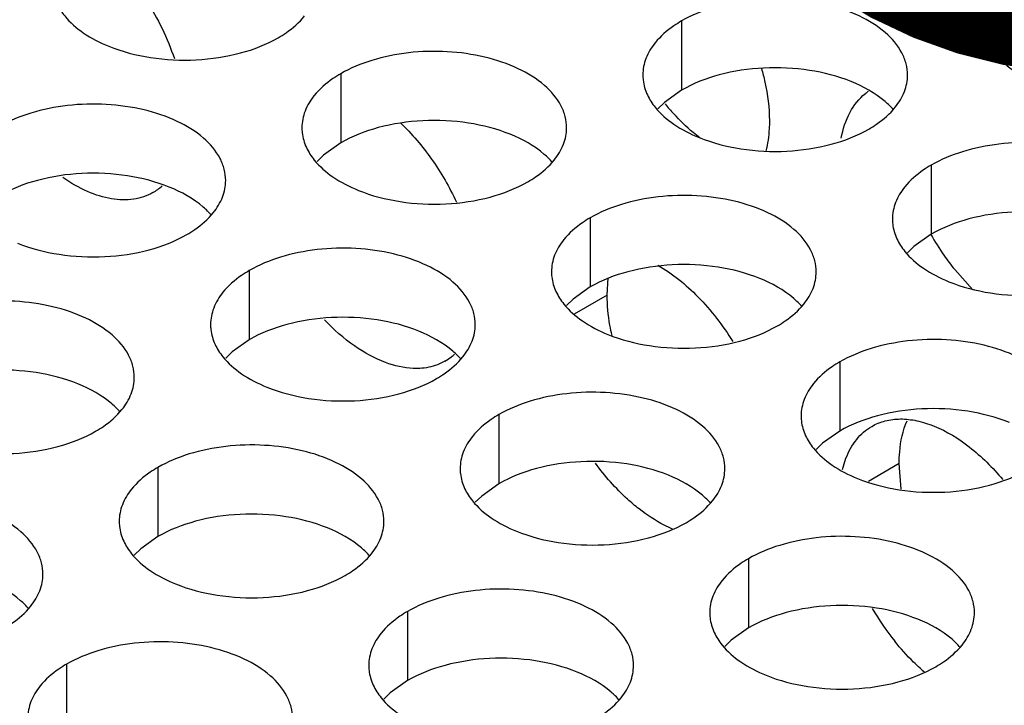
# Model space of a CAD drawing. Header units: inches. Extents: x 0 to 34, y 0 to 22.
# Tile 145 of 155: x 18.564 to 18.75, y 19.341 to 19.471. Entities that reach past the tile are written whole.
import ezdxf

# ---------------------------------------------------------------- set-up
doc = ezdxf.new("R2010")
doc.units = ezdxf.units.IN
doc.header["$LTSCALE"] = 1.87
doc.header["$MEASUREMENT"] = 0
doc.layers.get('0').update_dxf_attribs({"linetype": 'CONTINUOUS'})
doc.layers.add('02___PRT_ALL_AXES', color=7, linetype='CONTINUOUS')
doc.layers.add('DETAIL', color=7, linetype='CONTINUOUS')
doc.styles.get("Standard").update_dxf_attribs({"font": 'txt', "width": 0.8})
doc.dimstyles.get("Standard").update_dxf_attribs({"dimtxt": 0.125, "dimasz": 0.18, "dimexe": 0.18, "dimexo": 0.0625, "dimgap": 0.09, "dimtad": 0, "dimtih": 1, "dimtoh": 1, "dimdec": 3, "dimzin": 4, "dimdsep": 46, "dimtxsty": 'STANDARD', "dimblk": '_FILLED', "dimblk1": '_FILLED', "dimblk2": '_FILLED', "dimcen": 0.09, "dimadec": 0, "dimazin": 0, "dimtol": 1, "dimtp": 0.01, "dimtm": 0.01, "dimtfac": 1, "dimtdec": 3, "dimtofl": 0, "dimtmove": 0, "dimatfit": 3, "dimldrblk": '_FILLED', "dimfxl": 1, "dimtolj": 1, "dimtzin": 4, "dimarcsym": 0})

# ---------------------------------------------------------------- blocks, each defined once
blk = doc.blocks.new('_FILLED')
at = {"color": 0, "linetype": 'BYBLOCK'}
blk.add_solid([(0, 0), (-1, 0.1736111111), (-1, -0.1736111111)], dxfattribs=at)

msp = doc.modelspace()

# ---------------------------------------------------------------- linework, layer by layer
at = {"layer": '02___PRT_ALL_AXES', "color": 7, "linetype": 'CONTINUOUS'}
for p, q in [((18.6889257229, 19.4703762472), (18.6889257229, 19.4573127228)), ((18.7500666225, 19.4649588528), (18.7488552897, 19.4637682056)), ((18.6245306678, 19.4604136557), (18.6245306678, 19.4473501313)), ((18.6889257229, 19.4573127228), (18.6856715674, 19.4549962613)), ((18.6856715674, 19.4549962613), (18.6844602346, 19.453805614)), ((18.6245306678, 19.4473501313), (18.6212765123, 19.4450336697)), ((18.6212765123, 19.4450336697), (18.6200651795, 19.4438430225)), ((18.736066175, 19.443157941), (18.736066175, 19.4300944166)), ((18.6716711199, 19.4331953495), (18.6716711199, 19.420131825)), ((18.736066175, 19.4300944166), (18.7328120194, 19.427777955)), ((18.7328120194, 19.427777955), (18.7316006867, 19.4265873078)), ((18.6072760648, 19.423232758), (18.6072760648, 19.4101692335)), ((18.7439421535, 19.419592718), (18.7405113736, 19.4234057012)), ((18.6748682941, 19.4185993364), (18.6750742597, 19.4218527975)), ((18.6716711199, 19.420131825), (18.6684169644, 19.4178153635)), ((18.6684169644, 19.4178153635), (18.6672056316, 19.4166247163)), ((18.6748682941, 19.4185993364), (18.6686348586, 19.4150002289)), ((18.6072760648, 19.4101692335), (18.6040219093, 19.407852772)), ((18.6040219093, 19.407852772), (18.6028105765, 19.4066621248)), ((18.718811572, 19.4059770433), (18.718811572, 19.3929135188)), ((18.6544165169, 19.3960144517), (18.6544165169, 19.3829509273)), ((18.718811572, 19.3929135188), (18.7155574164, 19.3905970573)), ((18.7155574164, 19.3905970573), (18.7143460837, 19.3894064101)), ((18.5900214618, 19.3860518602), (18.5900214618, 19.3729883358)), ((18.730022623, 19.3867539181), (18.7242023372, 19.383393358)), ((18.7304111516, 19.3819005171), (18.730022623, 19.3867539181)), ((18.6544165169, 19.3829509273), (18.6511623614, 19.3806344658)), ((18.6511623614, 19.3806344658), (18.6499510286, 19.3794438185)), ((18.5900214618, 19.3729883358), (18.5867673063, 19.3706718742)), ((18.5867673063, 19.3706718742), (18.5855559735, 19.369481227)), ((18.701556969, 19.3687961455), (18.701556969, 19.3557326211)), ((18.6371619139, 19.358833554), (18.6371619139, 19.3457700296)), ((18.701556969, 19.3557326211), (18.6983028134, 19.3534161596)), ((18.6983028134, 19.3534161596), (18.6970914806, 19.3522255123)), ((18.5727668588, 19.3488709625), (18.5727668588, 19.335807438)), ((18.6371619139, 19.3457700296), (18.6339077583, 19.343453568)), ((18.6339077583, 19.343453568), (18.6326964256, 19.3422629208))]:
    msp.add_line(p, q, dxfattribs=at)
at = {"layer": '02___PRT_ALL_AXES', "color": 3, "linetype": 'CONTINUOUS'}
msp.add_line((18.7193177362, 19.3856558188), (18.7199740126, 19.3877754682), dxfattribs=at)
for centre, radius, start, end in [((18.7298375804, 19.4488476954), 0.0099725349, 124.4672927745, 128.5941330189), ((18.584034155, 19.4466485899), 0.0100403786, 300.0826381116, 312.4717160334), ((18.6392382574, 19.4147321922), 0.0099540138, 300.0395205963, 308.5933161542), ((18.6390864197, 19.4149191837), 0.0101948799, 308.6047371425, 313.0062833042), ((18.7682771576, 19.3845499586), 0.050107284, 210.134422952, 218.7470783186), ((18.7600470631, 19.3769205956), 0.038863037, 227.8438569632, 229.5011645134)]:
    msp.add_arc(centre, radius, start, end, dxfattribs=at)
at = {"layer": '02___PRT_ALL_AXES', "color": 7, "linetype": 'CONTINUOUS'}
for centre, radius, start, end in [((18.7210981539, 19.4839328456), 0.0458261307, 219.6239936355, 222.7283302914), ((18.7806254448, 19.4554405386), 0.0513402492, 209.6447620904, 214.8116793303), ((18.7786405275, 19.4540392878), 0.0489106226, 214.7913882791, 218.7789655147)]:
    msp.add_arc(centre, radius, start, end, dxfattribs=at)
at = {"layer": '02___PRT_ALL_AXES', "color": 3, "linetype": 'CONTINUOUS'}
for points, knots in [([(18.5854218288, 19.4776614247), (18.5862534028, 19.4765745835), (18.5893849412, 19.4721049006), (18.5918130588, 19.4671348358), (18.5931173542, 19.4632611)], [0, 0, 0, 0, 0.250825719, 1, 1, 1, 1]), ([(18.7483407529, 19.4762323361), (18.7476180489, 19.475338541), (18.7464425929, 19.4734224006), (18.7459997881, 19.4711997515), (18.7459993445, 19.470141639)], [0, 0, 0, 0, 0.520681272, 1, 1, 1, 1]), ([(18.5709197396, 19.4736891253), (18.571311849, 19.4728439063), (18.5726911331, 19.4707126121), (18.5760021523, 19.4678385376), (18.5790462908, 19.4662810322), (18.5807284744, 19.465600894)], [0, 0, 0, 0, 0.2155021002, 0.5803308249, 1, 1, 1, 1]), ([(18.7316024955, 19.4601597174), (18.7316027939, 19.4608716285), (18.7314143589, 19.4623308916), (18.7302635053, 19.4652418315), (18.7273395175, 19.4686030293), (18.7223189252, 19.4716524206), (18.7160512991, 19.4737522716), (18.7090245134, 19.4747381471), (18.7017985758, 19.4745414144), (18.6949682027, 19.4731731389), (18.6907762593, 19.4714447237), (18.6889257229, 19.4703762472)], [0, 0, 0, 0, 0.0428834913, 0.0875237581, 0.1869142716, 0.3042190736, 0.4379395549, 0.5823561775, 0.7295584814, 0.8712822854, 1, 1, 1, 1]), ([(18.6127455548, 19.4672182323), (18.6132466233, 19.4675075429), (18.6150724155, 19.4686552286), (18.6167325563, 19.4700966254), (18.61772558, 19.4713247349)], [0, 0, 0, 0, 0.2681225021, 1, 1, 1, 1]), ([(18.6889257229, 19.4703762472), (18.6884246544, 19.4700869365), (18.6865988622, 19.4689392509), (18.6849387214, 19.4674978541), (18.6839456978, 19.4662697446)], [0, 0, 0, 0, 0.2681225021, 1, 1, 1, 1]), ([(18.7459993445, 19.470141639), (18.7459992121, 19.469825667), (18.7460709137, 19.4685397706), (18.746441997, 19.4672761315), (18.7468503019, 19.4663960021)], [0, 0, 0, 0, 0.2456633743, 1, 1, 1, 1]), ([(18.5807284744, 19.465600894), (18.5832468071, 19.464582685), (18.5887294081, 19.4631715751), (18.5972023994, 19.4627625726), (18.6054363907, 19.4639816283), (18.6105310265, 19.4659395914), (18.6127455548, 19.4672182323)], [0, 0, 0, 0, 0.2471885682, 0.5098846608, 0.7673009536, 1, 1, 1, 1]), ([(18.6839456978, 19.4662697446), (18.6832229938, 19.4653759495), (18.6820475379, 19.4634598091), (18.6816047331, 19.46123716), (18.6816042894, 19.4601790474)], [0, 0, 0, 0, 0.520681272, 1, 1, 1, 1]), ([(18.7468503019, 19.4663960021), (18.7472424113, 19.4655507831), (18.7486216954, 19.463419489), (18.7519327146, 19.4605454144), (18.754976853, 19.4589879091), (18.7566590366, 19.4583077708)], [0, 0, 0, 0, 0.2155021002, 0.5803308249, 1, 1, 1, 1]), ([(18.6672074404, 19.4501971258), (18.6672077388, 19.4509090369), (18.6670193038, 19.4523683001), (18.6658684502, 19.45527924), (18.6629444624, 19.4586404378), (18.6579238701, 19.461689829), (18.651656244, 19.4637896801), (18.6446294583, 19.4647755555), (18.6374035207, 19.4645788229), (18.6305731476, 19.4632105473), (18.6263812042, 19.4614821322), (18.6245306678, 19.4604136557)], [0, 0, 0, 0, 0.0428834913, 0.0875237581, 0.1869142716, 0.3042190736, 0.4379395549, 0.5823561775, 0.7295584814, 0.8712822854, 1, 1, 1, 1]), ([(18.6245306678, 19.4604136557), (18.6240295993, 19.460124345), (18.6222038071, 19.4589766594), (18.6205436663, 19.4575352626), (18.6195506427, 19.4563071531)], [0, 0, 0, 0, 0.2681225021, 1, 1, 1, 1]), ([(18.6816042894, 19.4601790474), (18.681604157, 19.4598630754), (18.6816758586, 19.4585771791), (18.6820469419, 19.45731354), (18.6824552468, 19.4564334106)], [0, 0, 0, 0, 0.2456633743, 1, 1, 1, 1]), ([(18.7040079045, 19.4613945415), (18.7042519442, 19.4605492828), (18.7050768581, 19.4573210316), (18.7055095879, 19.4539803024), (18.7055095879, 19.4515273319)], [0, 0, 0, 0, 0.2639807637, 1, 1, 1, 1]), ([(18.7292610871, 19.4540690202), (18.7299837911, 19.4549628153), (18.731159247, 19.4568789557), (18.7316020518, 19.4591016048), (18.7316024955, 19.4601597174)], [0, 0, 0, 0, 0.520681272, 1, 1, 1, 1]), ([(18.6195506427, 19.4563071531), (18.6188279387, 19.455413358), (18.6176524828, 19.4534972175), (18.617209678, 19.4512745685), (18.6172092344, 19.4502164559)], [0, 0, 0, 0, 0.520681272, 1, 1, 1, 1]), ([(18.6824552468, 19.4564334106), (18.6828473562, 19.4555881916), (18.6842266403, 19.4534568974), (18.6875376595, 19.4505828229), (18.690581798, 19.4490253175), (18.6922639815, 19.4483451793)], [0, 0, 0, 0, 0.2155021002, 0.5803308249, 1, 1, 1, 1]), ([(18.7190829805, 19.4482326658), (18.7193928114, 19.4499277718), (18.7203655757, 19.453074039), (18.7224337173, 19.4556979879), (18.7236167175, 19.4566420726)], [0, 0, 0, 0, 0.5323868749, 1, 1, 1, 1]), ([(18.6028123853, 19.4402345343), (18.6028126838, 19.4409464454), (18.6026242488, 19.4424057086), (18.6014733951, 19.4453166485), (18.5985494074, 19.4486778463), (18.593528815, 19.4517272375), (18.5872611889, 19.4538270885), (18.5802344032, 19.454812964), (18.5730084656, 19.4546162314), (18.5661780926, 19.4532479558), (18.5619861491, 19.4515195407), (18.5601356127, 19.4504510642)], [0, 0, 0, 0, 0.0428834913, 0.0875237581, 0.1869142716, 0.3042190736, 0.4379395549, 0.5823561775, 0.7295584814, 0.8712822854, 1, 1, 1, 1]), ([(18.724281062, 19.4499625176), (18.7247821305, 19.4502518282), (18.7266079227, 19.4513995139), (18.7282680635, 19.4528409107), (18.7292610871, 19.4540690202)], [0, 0, 0, 0, 0.2681225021, 1, 1, 1, 1]), ([(18.635814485, 19.4511364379), (18.6380035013, 19.4490571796), (18.642003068, 19.4443412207), (18.6450857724, 19.4389894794), (18.6463879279, 19.4361539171)], [0, 0, 0, 0, 0.4917633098, 1, 1, 1, 1]), ([(18.7055095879, 19.4515273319), (18.7055095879, 19.4510206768), (18.7054560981, 19.4490929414), (18.7051826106, 19.4471665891), (18.704824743, 19.4457902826)], [0, 0, 0, 0, 0.2626888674, 1, 1, 1, 1]), ([(18.6172092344, 19.4502164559), (18.6172091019, 19.4499004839), (18.6172808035, 19.4486145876), (18.6176518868, 19.4473509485), (18.6180601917, 19.446470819)], [0, 0, 0, 0, 0.2456633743, 1, 1, 1, 1]), ([(18.664866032, 19.4441064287), (18.665588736, 19.4450002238), (18.666764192, 19.4469163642), (18.6672069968, 19.4491390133), (18.6672074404, 19.4501971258)], [0, 0, 0, 0, 0.520681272, 1, 1, 1, 1]), ([(18.6922639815, 19.4483451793), (18.6947823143, 19.4473269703), (18.7002649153, 19.4459158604), (18.7087379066, 19.4455068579), (18.7169718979, 19.4467259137), (18.7220665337, 19.4486838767), (18.724281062, 19.4499625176)], [0, 0, 0, 0, 0.2471885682, 0.5098846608, 0.7673009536, 1, 1, 1, 1]), ([(18.7787429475, 19.4329414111), (18.778743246, 19.4336533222), (18.778554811, 19.4351125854), (18.7774039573, 19.4380235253), (18.7744799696, 19.4413847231), (18.7694593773, 19.4444341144), (18.7631917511, 19.4465339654), (18.7561649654, 19.4475198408), (18.7489390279, 19.4473231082), (18.7421086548, 19.4459548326), (18.7379167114, 19.4442264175), (18.736066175, 19.443157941)], [0, 0, 0, 0, 0.0428834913, 0.0875237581, 0.1869142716, 0.3042190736, 0.4379395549, 0.5823561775, 0.7295584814, 0.8712822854, 1, 1, 1, 1]), ([(18.6180601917, 19.446470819), (18.6184523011, 19.4456256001), (18.6198315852, 19.4434943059), (18.6231426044, 19.4406202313), (18.6261867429, 19.439062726), (18.6278689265, 19.4383825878)], [0, 0, 0, 0, 0.2155021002, 0.5803308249, 1, 1, 1, 1]), ([(18.6598860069, 19.439999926), (18.6603870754, 19.4402892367), (18.6622128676, 19.4414369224), (18.6638730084, 19.4428783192), (18.664866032, 19.4441064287)], [0, 0, 0, 0, 0.2681225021, 1, 1, 1, 1]), ([(18.736066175, 19.443157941), (18.7355651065, 19.4428686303), (18.7337393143, 19.4417209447), (18.7320791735, 19.4402795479), (18.7310861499, 19.4390514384)], [0, 0, 0, 0, 0.2681225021, 1, 1, 1, 1]), ([(18.5890668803, 19.4379606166), (18.5879582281, 19.4373198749), (18.5853532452, 19.4364394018), (18.5810353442, 19.436592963), (18.5764697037, 19.438066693), (18.5735468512, 19.4397685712), (18.5720842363, 19.4407855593)], [0, 0, 0, 0, 0.2122587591, 0.4432511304, 0.7047033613, 1, 1, 1, 1]), ([(18.600470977, 19.4341438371), (18.601193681, 19.4350376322), (18.6023691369, 19.4369537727), (18.6028119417, 19.4391764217), (18.6028123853, 19.4402345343)], [0, 0, 0, 0, 0.520681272, 1, 1, 1, 1]), ([(18.6278689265, 19.4383825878), (18.6303872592, 19.4373643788), (18.6358698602, 19.4359532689), (18.6443428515, 19.4355442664), (18.6525768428, 19.4367633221), (18.6576714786, 19.4387212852), (18.6598860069, 19.439999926)], [0, 0, 0, 0, 0.2471885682, 0.5098846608, 0.7673009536, 1, 1, 1, 1]), ([(18.7310861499, 19.4390514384), (18.7303634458, 19.4381576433), (18.7291879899, 19.4362415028), (18.7287451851, 19.4340188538), (18.7287447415, 19.4329607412)], [0, 0, 0, 0, 0.520681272, 1, 1, 1, 1]), ([(18.7143478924, 19.4229788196), (18.7143481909, 19.4236907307), (18.7141597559, 19.4251499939), (18.7130089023, 19.4280609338), (18.7100849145, 19.4314221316), (18.7050643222, 19.4344715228), (18.698796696, 19.4365713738), (18.6917699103, 19.4375572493), (18.6845439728, 19.4373605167), (18.6777135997, 19.4359922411), (18.6735216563, 19.434263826), (18.6716711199, 19.4331953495)], [0, 0, 0, 0, 0.0428834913, 0.0875237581, 0.1869142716, 0.3042190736, 0.4379395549, 0.5823561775, 0.7295584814, 0.8712822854, 1, 1, 1, 1]), ([(18.5954909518, 19.4300373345), (18.5959920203, 19.4303266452), (18.5978178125, 19.4314743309), (18.5994779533, 19.4329157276), (18.600470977, 19.4341438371)], [0, 0, 0, 0, 0.2681225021, 1, 1, 1, 1]), ([(18.6716711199, 19.4331953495), (18.6711700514, 19.4329060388), (18.6693442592, 19.4317583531), (18.6676841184, 19.4303169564), (18.6666910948, 19.4290888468)], [0, 0, 0, 0, 0.2681225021, 1, 1, 1, 1]), ([(18.7287447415, 19.4329607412), (18.7287446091, 19.4326447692), (18.7288163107, 19.4313588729), (18.729187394, 19.4300952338), (18.7295956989, 19.4292151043)], [0, 0, 0, 0, 0.2456633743, 1, 1, 1, 1]), ([(18.5634738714, 19.4284199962), (18.5659922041, 19.4274017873), (18.5714748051, 19.4259906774), (18.5799477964, 19.4255816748), (18.5881817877, 19.4268007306), (18.5932764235, 19.4287586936), (18.5954909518, 19.4300373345)], [0, 0, 0, 0, 0.2471885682, 0.5098846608, 0.7673009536, 1, 1, 1, 1]), ([(18.6666910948, 19.4290888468), (18.6659683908, 19.4281950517), (18.6647929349, 19.4262789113), (18.6643501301, 19.4240562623), (18.6643496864, 19.4229981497)], [0, 0, 0, 0, 0.520681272, 1, 1, 1, 1]), ([(18.7295956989, 19.4292151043), (18.7299878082, 19.4283698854), (18.7313670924, 19.4262385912), (18.7346781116, 19.4233645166), (18.73772225, 19.4218070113), (18.7394044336, 19.4211268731)], [0, 0, 0, 0, 0.2155021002, 0.5803308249, 1, 1, 1, 1]), ([(18.6499528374, 19.4130162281), (18.6499531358, 19.4137281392), (18.6497647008, 19.4151874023), (18.6486138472, 19.4180983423), (18.6456898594, 19.42145954), (18.6406692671, 19.4245089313), (18.634401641, 19.4266087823), (18.6273748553, 19.4275946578), (18.6201489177, 19.4273979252), (18.6133185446, 19.4260296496), (18.6091266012, 19.4243012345), (18.6072760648, 19.423232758)], [0, 0, 0, 0, 0.0428834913, 0.0875237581, 0.1869142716, 0.3042190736, 0.4379395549, 0.5823561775, 0.7295584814, 0.8712822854, 1, 1, 1, 1]), ([(18.6072760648, 19.423232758), (18.6067749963, 19.4229434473), (18.6049492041, 19.4217957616), (18.6032890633, 19.4203543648), (18.6022960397, 19.4191262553)], [0, 0, 0, 0, 0.2681225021, 1, 1, 1, 1]), ([(18.6643496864, 19.4229981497), (18.664349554, 19.4226821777), (18.6644212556, 19.4213962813), (18.6647923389, 19.4201326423), (18.6652006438, 19.4192525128)], [0, 0, 0, 0, 0.2456633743, 1, 1, 1, 1]), ([(18.6844102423, 19.4242456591), (18.6872083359, 19.4226487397), (18.6925450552, 19.4182849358), (18.6967141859, 19.4128528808), (18.6985910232, 19.4098128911)], [0, 0, 0, 0, 0.4741727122, 1, 1, 1, 1]), ([(18.7120064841, 19.4168881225), (18.7127291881, 19.4177819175), (18.713904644, 19.419698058), (18.7143474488, 19.421920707), (18.7143478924, 19.4229788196)], [0, 0, 0, 0, 0.520681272, 1, 1, 1, 1]), ([(18.7394044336, 19.4211268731), (18.7419227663, 19.4201086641), (18.7474053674, 19.4186975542), (18.7558783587, 19.4182885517), (18.76411235, 19.4195076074), (18.7692069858, 19.4214655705), (18.7714215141, 19.4227442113)], [0, 0, 0, 0, 0.2471885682, 0.5098846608, 0.7673009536, 1, 1, 1, 1]), ([(18.6022960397, 19.4191262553), (18.6015733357, 19.4182324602), (18.6003978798, 19.4163163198), (18.599955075, 19.4140936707), (18.5999546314, 19.4130355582)], [0, 0, 0, 0, 0.520681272, 1, 1, 1, 1]), ([(18.6652006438, 19.4192525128), (18.6655927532, 19.4184072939), (18.6669720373, 19.4162759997), (18.6702830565, 19.4134019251), (18.6733271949, 19.4118444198), (18.6750093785, 19.4111642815)], [0, 0, 0, 0, 0.2155021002, 0.5803308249, 1, 1, 1, 1]), ([(18.5855577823, 19.4030536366), (18.5855580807, 19.4037655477), (18.5853696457, 19.4052248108), (18.5842187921, 19.4081357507), (18.5812948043, 19.4114969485), (18.576274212, 19.4145463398), (18.5700065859, 19.4166461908), (18.5629798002, 19.4176320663), (18.5557538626, 19.4174353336), (18.5489234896, 19.4160670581), (18.5447315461, 19.4143386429), (18.5428810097, 19.4132701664)], [0, 0, 0, 0, 0.0428834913, 0.0875237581, 0.1869142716, 0.3042190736, 0.4379395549, 0.5823561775, 0.7295584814, 0.8712822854, 1, 1, 1, 1]), ([(18.707026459, 19.4127816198), (18.7075275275, 19.4130709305), (18.7093533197, 19.4142186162), (18.7110134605, 19.4156600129), (18.7120064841, 19.4168881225)], [0, 0, 0, 0, 0.2681225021, 1, 1, 1, 1]), ([(18.6330204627, 19.4058429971), (18.6309478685, 19.4066177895), (18.6267823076, 19.4089508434), (18.6232285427, 19.4120938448), (18.6214981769, 19.4139023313)], [0, 0, 0, 0, 0.4692218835, 1, 1, 1, 1]), ([(18.5999546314, 19.4130355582), (18.5999544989, 19.4127195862), (18.6000262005, 19.4114336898), (18.6003972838, 19.4101700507), (18.6008055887, 19.4092899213)], [0, 0, 0, 0, 0.2456633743, 1, 1, 1, 1]), ([(18.647611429, 19.4069255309), (18.648334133, 19.407819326), (18.6495095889, 19.4097354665), (18.6499523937, 19.4119581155), (18.6499528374, 19.4130162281)], [0, 0, 0, 0, 0.520681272, 1, 1, 1, 1]), ([(18.6750093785, 19.4111642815), (18.6775277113, 19.4101460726), (18.6830103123, 19.4087349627), (18.6914833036, 19.4083259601), (18.6997172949, 19.4095450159), (18.7048119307, 19.4115029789), (18.707026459, 19.4127816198)], [0, 0, 0, 0, 0.2471885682, 0.5098846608, 0.7673009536, 1, 1, 1, 1]), ([(18.7614883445, 19.3957605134), (18.761488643, 19.3964724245), (18.761300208, 19.3979316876), (18.7601493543, 19.4008426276), (18.7572253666, 19.4042038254), (18.7522047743, 19.4072532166), (18.7459371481, 19.4093530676), (18.7389103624, 19.4103389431), (18.7316844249, 19.4101422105), (18.7248540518, 19.4087739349), (18.7206621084, 19.4070455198), (18.718811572, 19.4059770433)], [0, 0, 0, 0, 0.0428834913, 0.0875237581, 0.1869142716, 0.3042190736, 0.4379395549, 0.5823561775, 0.7295584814, 0.8712822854, 1, 1, 1, 1]), ([(18.6008055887, 19.4092899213), (18.6011976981, 19.4084447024), (18.6025769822, 19.4063134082), (18.6058880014, 19.4034393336), (18.6089321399, 19.4018818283), (18.6106143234, 19.40120169)], [0, 0, 0, 0, 0.2155021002, 0.5803308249, 1, 1, 1, 1]), ([(18.6442212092, 19.4061151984), (18.6438965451, 19.4059275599), (18.6425323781, 19.4052381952), (18.6410133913, 19.404869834), (18.6398665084, 19.4047673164)], [0, 0, 0, 0, 0.2456605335, 1, 1, 1, 1]), ([(18.6426314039, 19.4028190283), (18.6431324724, 19.403108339), (18.6449582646, 19.4042560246), (18.6466184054, 19.4056974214), (18.647611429, 19.4069255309)], [0, 0, 0, 0, 0.2681225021, 1, 1, 1, 1]), ([(18.718811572, 19.4059770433), (18.7183105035, 19.4056877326), (18.7164847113, 19.4045400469), (18.7148245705, 19.4030986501), (18.7138315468, 19.4018705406)], [0, 0, 0, 0, 0.2681225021, 1, 1, 1, 1]), ([(18.6398665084, 19.4047673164), (18.6393273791, 19.4047191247), (18.637000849, 19.4046715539), (18.6346877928, 19.4052197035), (18.6330204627, 19.4058429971)], [0, 0, 0, 0, 0.2331789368, 1, 1, 1, 1]), ([(18.5832163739, 19.3969629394), (18.583939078, 19.3978567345), (18.5851145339, 19.3997728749), (18.5855573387, 19.401995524), (18.5855577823, 19.4030536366)], [0, 0, 0, 0, 0.520681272, 1, 1, 1, 1]), ([(18.6106143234, 19.40120169), (18.6131326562, 19.4001834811), (18.6186152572, 19.3987723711), (18.6270882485, 19.3983633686), (18.6353222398, 19.3995824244), (18.6404168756, 19.4015403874), (18.6426314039, 19.4028190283)], [0, 0, 0, 0, 0.2471885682, 0.5098846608, 0.7673009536, 1, 1, 1, 1]), ([(18.7138315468, 19.4018705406), (18.7131088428, 19.4009767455), (18.7119333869, 19.3990606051), (18.7114905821, 19.396837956), (18.7114901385, 19.3957798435)], [0, 0, 0, 0, 0.520681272, 1, 1, 1, 1]), ([(18.6970932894, 19.3857979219), (18.6970935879, 19.386509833), (18.6969051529, 19.3879690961), (18.6957542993, 19.390880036), (18.6928303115, 19.3942412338), (18.6878097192, 19.3972906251), (18.681542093, 19.3993904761), (18.6745153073, 19.4003763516), (18.6672893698, 19.4001796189), (18.6604589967, 19.3988113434), (18.6562670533, 19.3970829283), (18.6544165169, 19.3960144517)], [0, 0, 0, 0, 0.0428834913, 0.0875237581, 0.1869142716, 0.3042190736, 0.4379395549, 0.5823561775, 0.7295584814, 0.8712822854, 1, 1, 1, 1]), ([(18.5782363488, 19.3928564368), (18.5787374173, 19.3931457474), (18.5805632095, 19.3942934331), (18.5822233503, 19.3957348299), (18.5832163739, 19.3969629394)], [0, 0, 0, 0, 0.2681225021, 1, 1, 1, 1]), ([(18.6544165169, 19.3960144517), (18.6539154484, 19.3957251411), (18.6520896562, 19.3945774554), (18.6504295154, 19.3931360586), (18.6494364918, 19.3919079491)], [0, 0, 0, 0, 0.2681225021, 1, 1, 1, 1]), ([(18.7114901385, 19.3957798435), (18.711490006, 19.3954638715), (18.7115617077, 19.3941779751), (18.711932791, 19.392914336), (18.7123410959, 19.3920342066)], [0, 0, 0, 0, 0.2456633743, 1, 1, 1, 1]), ([(18.7248429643, 19.3937943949), (18.7256359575, 19.3942527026), (18.7274006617, 19.3949659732), (18.7303238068, 19.3953075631), (18.7334612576, 19.3949416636), (18.7380150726, 19.3934883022), (18.7437483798, 19.3899333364), (18.7476869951, 19.3860159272), (18.7495711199, 19.3837663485)], [0, 0, 0, 0, 0.0957403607, 0.1960534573, 0.3045820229, 0.4234209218, 0.6932680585, 1, 1, 1, 1]), ([(18.7199740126, 19.3877754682), (18.7204636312, 19.3890482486), (18.7217350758, 19.3913926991), (18.7237560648, 19.393166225), (18.7248429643, 19.3937943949)], [0, 0, 0, 0, 0.5206827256, 1, 1, 1, 1]), ([(18.5462192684, 19.3912390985), (18.5487376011, 19.3902208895), (18.5542202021, 19.3888097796), (18.5626931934, 19.3884007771), (18.5709271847, 19.3896198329), (18.5760218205, 19.3915777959), (18.5782363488, 19.3928564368)], [0, 0, 0, 0, 0.2471885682, 0.5098846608, 0.7673009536, 1, 1, 1, 1]), ([(18.6494364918, 19.3919079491), (18.6487137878, 19.391014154), (18.6475383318, 19.3890980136), (18.647095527, 19.3868753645), (18.6470950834, 19.3858172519)], [0, 0, 0, 0, 0.520681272, 1, 1, 1, 1]), ([(18.7123410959, 19.3920342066), (18.7127332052, 19.3911889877), (18.7141124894, 19.3890576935), (18.7174235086, 19.3861836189), (18.720467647, 19.3846261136), (18.7221498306, 19.3839459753)], [0, 0, 0, 0, 0.2155021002, 0.5803308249, 1, 1, 1, 1]), ([(18.6326982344, 19.3758353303), (18.6326985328, 19.3765472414), (18.6325100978, 19.3780065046), (18.6313592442, 19.3809174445), (18.6284352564, 19.3842786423), (18.6234146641, 19.3873280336), (18.617147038, 19.3894278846), (18.6101202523, 19.39041376), (18.6028943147, 19.3902170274), (18.5960639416, 19.3888487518), (18.5918719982, 19.3871203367), (18.5900214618, 19.3860518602)], [0, 0, 0, 0, 0.0428834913, 0.0875237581, 0.1869142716, 0.3042190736, 0.4379395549, 0.5823561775, 0.7295584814, 0.8712822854, 1, 1, 1, 1]), ([(18.5900214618, 19.3860518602), (18.5895203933, 19.3857625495), (18.5876946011, 19.3846148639), (18.5860344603, 19.3831734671), (18.5850414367, 19.3819453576)], [0, 0, 0, 0, 0.2681225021, 1, 1, 1, 1]), ([(18.6470950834, 19.3858172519), (18.647094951, 19.3855012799), (18.6471666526, 19.3842153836), (18.6475377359, 19.3829517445), (18.6479460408, 19.3820716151)], [0, 0, 0, 0, 0.2456633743, 1, 1, 1, 1]), ([(18.6808893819, 19.3782040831), (18.6801392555, 19.3787898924), (18.6770997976, 19.3813690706), (18.6744470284, 19.3843910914), (18.672660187, 19.3868404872)], [0, 0, 0, 0, 0.2389182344, 1, 1, 1, 1]), ([(18.6947518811, 19.3797072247), (18.6954745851, 19.3806010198), (18.696650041, 19.3825171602), (18.6970928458, 19.3847398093), (18.6970932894, 19.3857979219)], [0, 0, 0, 0, 0.520681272, 1, 1, 1, 1]), ([(18.7221498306, 19.3839459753), (18.7246681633, 19.3829277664), (18.7301507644, 19.3815166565), (18.7386237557, 19.3811076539), (18.746857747, 19.3823267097), (18.7519523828, 19.3842846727), (18.7541669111, 19.3855633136)], [0, 0, 0, 0, 0.2471885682, 0.5098846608, 0.7673009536, 1, 1, 1, 1]), ([(18.5850414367, 19.3819453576), (18.5843187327, 19.3810515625), (18.5831432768, 19.379135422), (18.582700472, 19.376912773), (18.5827000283, 19.3758546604)], [0, 0, 0, 0, 0.520681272, 1, 1, 1, 1]), ([(18.6479460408, 19.3820716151), (18.6483381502, 19.3812263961), (18.6497174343, 19.379095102), (18.6530284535, 19.3762210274), (18.6560725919, 19.374663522), (18.6577547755, 19.3739833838)], [0, 0, 0, 0, 0.2155021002, 0.5803308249, 1, 1, 1, 1]), ([(18.5683031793, 19.3658727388), (18.5683034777, 19.3665846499), (18.5681150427, 19.3680439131), (18.5669641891, 19.370954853), (18.5640402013, 19.3743160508), (18.559019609, 19.377365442), (18.5527519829, 19.379465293), (18.5457251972, 19.3804511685), (18.5384992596, 19.3802544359), (18.5316688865, 19.3788861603), (18.5274769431, 19.3771577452), (18.5256264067, 19.3760892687)], [0, 0, 0, 0, 0.0428834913, 0.0875237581, 0.1869142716, 0.3042190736, 0.4379395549, 0.5823561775, 0.7295584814, 0.8712822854, 1, 1, 1, 1]), ([(18.6872182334, 19.3743815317), (18.6866821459, 19.3746113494), (18.6844509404, 19.3756712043), (18.6823751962, 19.37704374), (18.6808893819, 19.3782040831)], [0, 0, 0, 0, 0.2362870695, 1, 1, 1, 1]), ([(18.689771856, 19.3756007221), (18.6902729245, 19.3758900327), (18.6920987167, 19.3770377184), (18.6937588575, 19.3784791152), (18.6947518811, 19.3797072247)], [0, 0, 0, 0, 0.2681225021, 1, 1, 1, 1]), ([(18.5827000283, 19.3758546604), (18.5826998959, 19.3755386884), (18.5827715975, 19.3742527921), (18.5831426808, 19.372989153), (18.5835509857, 19.3721090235)], [0, 0, 0, 0, 0.2456633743, 1, 1, 1, 1]), ([(18.630356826, 19.3697446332), (18.63107953, 19.3706384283), (18.6322549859, 19.3725545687), (18.6326977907, 19.3747772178), (18.6326982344, 19.3758353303)], [0, 0, 0, 0, 0.520681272, 1, 1, 1, 1]), ([(18.6577547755, 19.3739833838), (18.6602731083, 19.3729651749), (18.6657557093, 19.3715540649), (18.6742287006, 19.3711450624), (18.6824626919, 19.3723641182), (18.6875573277, 19.3743220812), (18.689771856, 19.3756007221)], [0, 0, 0, 0, 0.2471885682, 0.5098846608, 0.7673009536, 1, 1, 1, 1]), ([(18.7442337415, 19.3585796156), (18.74423404, 19.3592915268), (18.744045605, 19.3607507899), (18.7428947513, 19.3636617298), (18.7399707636, 19.3670229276), (18.7349501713, 19.3700723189), (18.7286825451, 19.3721721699), (18.7216557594, 19.3731580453), (18.7144298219, 19.3729613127), (18.7075994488, 19.3715930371), (18.7034075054, 19.369864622), (18.701556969, 19.3687961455)], [0, 0, 0, 0, 0.0428834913, 0.0875237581, 0.1869142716, 0.3042190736, 0.4379395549, 0.5823561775, 0.7295584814, 0.8712822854, 1, 1, 1, 1]), ([(18.5835509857, 19.3721090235), (18.5839430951, 19.3712638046), (18.5853223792, 19.3691325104), (18.5886333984, 19.3662584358), (18.5916775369, 19.3647009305), (18.5933597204, 19.3640207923)], [0, 0, 0, 0, 0.2155021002, 0.5803308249, 1, 1, 1, 1]), ([(18.6253768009, 19.3656381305), (18.6258778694, 19.3659274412), (18.6277036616, 19.3670751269), (18.6293638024, 19.3685165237), (18.630356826, 19.3697446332)], [0, 0, 0, 0, 0.2681225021, 1, 1, 1, 1]), ([(18.701556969, 19.3687961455), (18.7010559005, 19.3685068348), (18.6992301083, 19.3673591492), (18.6975699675, 19.3659177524), (18.6965769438, 19.3646896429)], [0, 0, 0, 0, 0.2681225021, 1, 1, 1, 1]), ([(18.5659617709, 19.3597820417), (18.5666844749, 19.3606758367), (18.5678599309, 19.3625919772), (18.5683027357, 19.3648146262), (18.5683031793, 19.3658727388)], [0, 0, 0, 0, 0.520681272, 1, 1, 1, 1]), ([(18.5933597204, 19.3640207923), (18.5958780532, 19.3630025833), (18.6013606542, 19.3615914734), (18.6098336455, 19.3611824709), (18.6180676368, 19.3624015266), (18.6231622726, 19.3643594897), (18.6253768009, 19.3656381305)], [0, 0, 0, 0, 0.2471885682, 0.5098846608, 0.7673009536, 1, 1, 1, 1]), ([(18.6965769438, 19.3646896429), (18.6958542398, 19.3637958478), (18.6946787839, 19.3618797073), (18.6942359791, 19.3596570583), (18.6942355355, 19.3585989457)], [0, 0, 0, 0, 0.520681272, 1, 1, 1, 1]), ([(18.6798386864, 19.3486170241), (18.6798389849, 19.3493289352), (18.6796505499, 19.3507881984), (18.6784996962, 19.3536991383), (18.6755757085, 19.3570603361), (18.6705551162, 19.3601097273), (18.66428749, 19.3622095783), (18.6572607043, 19.3631954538), (18.6500347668, 19.3629987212), (18.6432043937, 19.3616304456), (18.6390124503, 19.3599020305), (18.6371619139, 19.358833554)], [0, 0, 0, 0, 0.0428834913, 0.0875237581, 0.1869142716, 0.3042190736, 0.4379395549, 0.5823561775, 0.7295584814, 0.8712822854, 1, 1, 1, 1]), ([(18.5609817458, 19.355675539), (18.5614828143, 19.3559648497), (18.5633086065, 19.3571125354), (18.5649687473, 19.3585539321), (18.5659617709, 19.3597820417)], [0, 0, 0, 0, 0.2681225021, 1, 1, 1, 1]), ([(18.6371619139, 19.358833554), (18.6366608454, 19.3585442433), (18.6348350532, 19.3573965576), (18.6331749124, 19.3559551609), (18.6321818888, 19.3547270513)], [0, 0, 0, 0, 0.2681225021, 1, 1, 1, 1]), ([(18.6942355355, 19.3585989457), (18.694235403, 19.3582829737), (18.6943071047, 19.3569970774), (18.694678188, 19.3557334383), (18.6950864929, 19.3548533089)], [0, 0, 0, 0, 0.2456633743, 1, 1, 1, 1]), ([(18.7418923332, 19.3524889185), (18.7426150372, 19.3533827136), (18.7437904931, 19.355298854), (18.7442332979, 19.3575215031), (18.7442337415, 19.3585796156)], [0, 0, 0, 0, 0.520681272, 1, 1, 1, 1]), ([(18.6321818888, 19.3547270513), (18.6314591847, 19.3538332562), (18.6302837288, 19.3519171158), (18.629840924, 19.3496944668), (18.6298404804, 19.3486363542)], [0, 0, 0, 0, 0.520681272, 1, 1, 1, 1]), ([(18.6950864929, 19.3548533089), (18.6954786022, 19.3540080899), (18.6968578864, 19.3518767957), (18.7001689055, 19.3490027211), (18.703213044, 19.3474452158), (18.7048952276, 19.3467650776)], [0, 0, 0, 0, 0.2155021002, 0.5803308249, 1, 1, 1, 1]), ([(18.6154436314, 19.3386544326), (18.6154439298, 19.3393663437), (18.6152554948, 19.3408256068), (18.6141046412, 19.3437365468), (18.6111806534, 19.3470977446), (18.6061600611, 19.3501471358), (18.5998924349, 19.3522469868), (18.5928656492, 19.3532328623), (18.5856397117, 19.3530361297), (18.5788093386, 19.3516678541), (18.5746173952, 19.349939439), (18.5727668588, 19.3488709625)], [0, 0, 0, 0, 0.0428834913, 0.0875237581, 0.1869142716, 0.3042190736, 0.4379395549, 0.5823561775, 0.7295584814, 0.8712822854, 1, 1, 1, 1]), ([(18.7339640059, 19.3481107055), (18.7335439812, 19.3484908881), (18.7318552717, 19.3500863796), (18.7302979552, 19.3518196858), (18.7291976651, 19.3531886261)], [0, 0, 0, 0, 0.2438960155, 1, 1, 1, 1]), ([(18.736912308, 19.3483824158), (18.7374133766, 19.3486717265), (18.7392391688, 19.3498194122), (18.7408993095, 19.351260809), (18.7418923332, 19.3524889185)], [0, 0, 0, 0, 0.2681225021, 1, 1, 1, 1]), ([(18.5727668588, 19.3488709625), (18.5722657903, 19.3485816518), (18.5704399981, 19.3474339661), (18.5687798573, 19.3459925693), (18.5677868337, 19.3447644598)], [0, 0, 0, 0, 0.2681225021, 1, 1, 1, 1]), ([(18.6298404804, 19.3486363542), (18.629840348, 19.3483203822), (18.6299120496, 19.3470344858), (18.6302831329, 19.3457708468), (18.6306914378, 19.3448907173)], [0, 0, 0, 0, 0.2456633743, 1, 1, 1, 1]), ([(18.6774972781, 19.342526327), (18.6782199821, 19.3434201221), (18.679395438, 19.3453362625), (18.6798382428, 19.3475589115), (18.6798386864, 19.3486170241)], [0, 0, 0, 0, 0.520681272, 1, 1, 1, 1]), ([(18.7048952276, 19.3467650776), (18.7074135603, 19.3457468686), (18.7128961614, 19.3443357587), (18.7213691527, 19.3439267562), (18.729603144, 19.3451458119), (18.7346977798, 19.347103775), (18.736912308, 19.3483824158)], [0, 0, 0, 0, 0.2471885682, 0.5098846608, 0.7673009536, 1, 1, 1, 1]), ([(18.5677868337, 19.3447644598), (18.5670641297, 19.3438706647), (18.5658886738, 19.3419545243), (18.565445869, 19.3397318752), (18.5654454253, 19.3386737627)], [0, 0, 0, 0, 0.520681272, 1, 1, 1, 1]), ([(18.6306914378, 19.3448907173), (18.6310835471, 19.3440454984), (18.6324628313, 19.3419142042), (18.6357738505, 19.3390401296), (18.6388179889, 19.3374826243), (18.6405001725, 19.3368024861)], [0, 0, 0, 0, 0.2155021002, 0.5803308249, 1, 1, 1, 1]), ([(18.672517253, 19.3384198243), (18.6730183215, 19.338709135), (18.6748441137, 19.3398568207), (18.6765042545, 19.3412982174), (18.6774972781, 19.342526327)], [0, 0, 0, 0, 0.2681225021, 1, 1, 1, 1])]:
    msp.add_open_spline(points, degree=3, knots=knots, dxfattribs=at)
at = {"layer": '02___PRT_ALL_AXES', "color": 7, "linetype": 'CONTINUOUS'}
for points, knots in [([(18.7209428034, 19.4589300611), (18.7184244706, 19.45994827), (18.7129418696, 19.4613593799), (18.7044688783, 19.4617683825), (18.696234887, 19.4605493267), (18.6911402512, 19.4585913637), (18.6889257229, 19.4573127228)], [0, 0, 0, 0, 0.2471885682, 0.5098846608, 0.7673009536, 1, 1, 1, 1]), ([(18.7289188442, 19.4536121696), (18.7284403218, 19.4541595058), (18.7261355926, 19.4564123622), (18.723247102, 19.4579983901), (18.7209428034, 19.4589300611)], [0, 0, 0, 0, 0.2263074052, 1, 1, 1, 1]), ([(18.6923910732, 19.4482753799), (18.6919597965, 19.4486074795), (18.6902117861, 19.4500203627), (18.6885907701, 19.4515880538), (18.6874352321, 19.4528387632)], [0, 0, 0, 0, 0.2422313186, 1, 1, 1, 1]), ([(18.6565477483, 19.4489674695), (18.6540294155, 19.4499856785), (18.6485468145, 19.4513967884), (18.6400738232, 19.451805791), (18.6318398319, 19.4505867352), (18.6267451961, 19.4486287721), (18.6245306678, 19.4473501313)], [0, 0, 0, 0, 0.2471885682, 0.5098846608, 0.7673009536, 1, 1, 1, 1]), ([(18.6645237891, 19.4436495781), (18.6640452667, 19.4441969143), (18.6617405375, 19.4464497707), (18.6588520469, 19.4480357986), (18.6565477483, 19.4489674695)], [0, 0, 0, 0, 0.2263074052, 1, 1, 1, 1]), ([(18.5921526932, 19.439004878), (18.5896343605, 19.440023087), (18.5841517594, 19.4414341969), (18.5756787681, 19.4418431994), (18.5674447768, 19.4406241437), (18.562350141, 19.4386661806), (18.5601356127, 19.4373875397)], [0, 0, 0, 0, 0.2471885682, 0.5098846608, 0.7673009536, 1, 1, 1, 1]), ([(18.600128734, 19.4336869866), (18.5996502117, 19.4342343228), (18.5973454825, 19.4364871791), (18.5944569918, 19.438073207), (18.5921526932, 19.439004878)], [0, 0, 0, 0, 0.2263074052, 1, 1, 1, 1]), ([(18.7680832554, 19.4317117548), (18.7655649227, 19.4327299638), (18.7600823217, 19.4341410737), (18.7516093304, 19.4345500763), (18.7433753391, 19.4333310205), (18.7382807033, 19.4313730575), (18.736066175, 19.4300944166)], [0, 0, 0, 0, 0.2471885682, 0.5098846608, 0.7673009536, 1, 1, 1, 1]), ([(18.7036882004, 19.4217491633), (18.7011698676, 19.4227673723), (18.6956872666, 19.4241784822), (18.6872142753, 19.4245874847), (18.678980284, 19.423368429), (18.6738856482, 19.4214104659), (18.6716711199, 19.420131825)], [0, 0, 0, 0, 0.2471885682, 0.5098846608, 0.7673009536, 1, 1, 1, 1]), ([(18.7116642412, 19.4164312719), (18.7111857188, 19.4169786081), (18.7088809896, 19.4192314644), (18.705992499, 19.4208174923), (18.7036882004, 19.4217491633)], [0, 0, 0, 0, 0.2263074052, 1, 1, 1, 1]), ([(18.6757953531, 19.4109456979), (18.6756441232, 19.4116024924), (18.6751299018, 19.4141231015), (18.6748682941, 19.4167005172), (18.6748682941, 19.4185993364)], [0, 0, 0, 0, 0.2619638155, 1, 1, 1, 1]), ([(18.6392931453, 19.4117865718), (18.6367748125, 19.4128047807), (18.6312922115, 19.4142158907), (18.6228192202, 19.4146248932), (18.6145852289, 19.4134058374), (18.6094905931, 19.4114478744), (18.6072760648, 19.4101692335)], [0, 0, 0, 0, 0.2471885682, 0.5098846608, 0.7673009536, 1, 1, 1, 1]), ([(18.6472691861, 19.4064686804), (18.6467906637, 19.4070160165), (18.6444859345, 19.4092688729), (18.6415974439, 19.4108549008), (18.6392931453, 19.4117865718)], [0, 0, 0, 0, 0.2263074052, 1, 1, 1, 1]), ([(18.5748980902, 19.4018239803), (18.5723797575, 19.4028421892), (18.5668971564, 19.4042532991), (18.5584241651, 19.4046623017), (18.5501901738, 19.4034432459), (18.545095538, 19.4014852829), (18.5428810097, 19.400206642)], [0, 0, 0, 0, 0.2471885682, 0.5098846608, 0.7673009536, 1, 1, 1, 1]), ([(18.582874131, 19.3965060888), (18.5823956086, 19.397053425), (18.5800908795, 19.3993062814), (18.5772023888, 19.4008923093), (18.5748980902, 19.4018239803)], [0, 0, 0, 0, 0.2263074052, 1, 1, 1, 1]), ([(18.7508286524, 19.3945308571), (18.7483103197, 19.395549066), (18.7428277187, 19.396960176), (18.7343547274, 19.3973691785), (18.7261207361, 19.3961501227), (18.7210261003, 19.3941921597), (18.718811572, 19.3929135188)], [0, 0, 0, 0, 0.2471885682, 0.5098846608, 0.7673009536, 1, 1, 1, 1]), ([(18.730022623, 19.3867539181), (18.730022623, 19.3874984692), (18.7301346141, 19.3902513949), (18.7307166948, 19.3930128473), (18.7315133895, 19.3948617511)], [0, 0, 0, 0, 0.269980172, 1, 1, 1, 1]), ([(18.6864335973, 19.3845682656), (18.6839152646, 19.3855864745), (18.6784326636, 19.3869975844), (18.6699596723, 19.387406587), (18.661725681, 19.3861875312), (18.6566310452, 19.3842295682), (18.6544165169, 19.3829509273)], [0, 0, 0, 0, 0.2471885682, 0.5098846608, 0.7673009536, 1, 1, 1, 1]), ([(18.6944096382, 19.3792503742), (18.6939311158, 19.3797977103), (18.6916263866, 19.3820505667), (18.688737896, 19.3836365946), (18.6864335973, 19.3845682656)], [0, 0, 0, 0, 0.2263074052, 1, 1, 1, 1]), ([(18.6220385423, 19.374605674), (18.6195202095, 19.375623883), (18.6140376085, 19.3770349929), (18.6055646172, 19.3774439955), (18.5973306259, 19.3762249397), (18.5922359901, 19.3742669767), (18.5900214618, 19.3729883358)], [0, 0, 0, 0, 0.2471885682, 0.5098846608, 0.7673009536, 1, 1, 1, 1]), ([(18.6300145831, 19.3692877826), (18.6295360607, 19.3698351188), (18.6272313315, 19.3720879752), (18.6243428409, 19.3736740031), (18.6220385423, 19.374605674)], [0, 0, 0, 0, 0.2263074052, 1, 1, 1, 1]), ([(18.565619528, 19.3593251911), (18.5651410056, 19.3598725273), (18.5628362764, 19.3621253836), (18.5599477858, 19.3637114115), (18.5576434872, 19.3646430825)], [0, 0, 0, 0, 0.2263074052, 1, 1, 1, 1]), ([(18.7335740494, 19.3573499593), (18.7310557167, 19.3583681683), (18.7255731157, 19.3597792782), (18.7171001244, 19.3601882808), (18.7088661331, 19.358969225), (18.7037714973, 19.357011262), (18.701556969, 19.3557326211)], [0, 0, 0, 0, 0.2471885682, 0.5098846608, 0.7673009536, 1, 1, 1, 1]), ([(18.7415500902, 19.3520320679), (18.7410715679, 19.3525794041), (18.7387668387, 19.3548322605), (18.7358783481, 19.3564182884), (18.7335740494, 19.3573499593)], [0, 0, 0, 0, 0.2263074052, 1, 1, 1, 1]), ([(18.6691789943, 19.3473873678), (18.6666606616, 19.3484055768), (18.6611780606, 19.3498166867), (18.6527050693, 19.3502256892), (18.644471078, 19.3490066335), (18.6393764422, 19.3470486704), (18.6371619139, 19.3457700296)], [0, 0, 0, 0, 0.2471885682, 0.5098846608, 0.7673009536, 1, 1, 1, 1]), ([(18.6771550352, 19.3420694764), (18.6766765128, 19.3426168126), (18.6743717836, 19.3448696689), (18.671483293, 19.3464556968), (18.6691789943, 19.3473873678)], [0, 0, 0, 0, 0.2263074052, 1, 1, 1, 1])]:
    msp.add_open_spline(points, degree=3, knots=knots, dxfattribs=at)

# ---------------------------------------------------------------- leaders
at = {"layer": 'DETAIL', "color": 2, "linetype": 'CONTINUOUS'}
msp.add_leader([(18.7671182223, 19.5503778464), (19.6332687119, 19.0887628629)], dimstyle='STANDARD', override={"dimtad": 0, "dimldrblk": 'DOT'}, dxfattribs=at)

doc.saveas('drawing.dxf')
